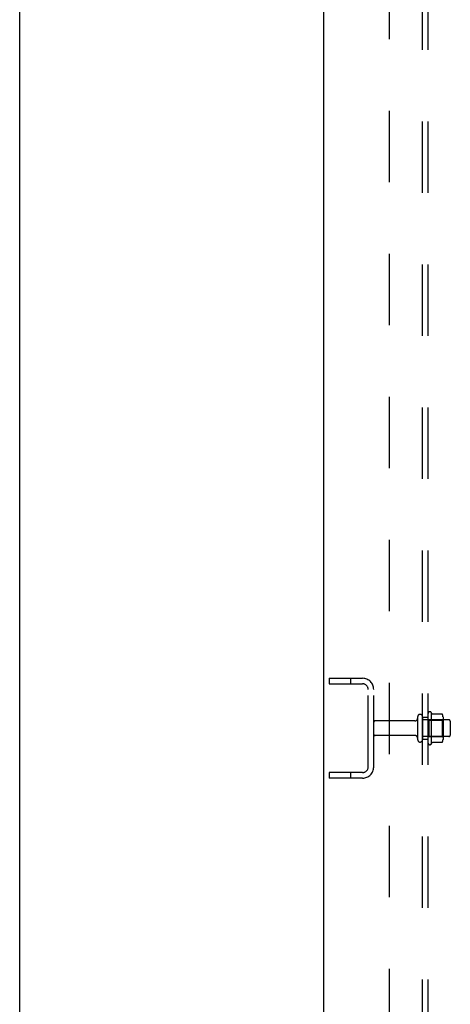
# Model space of a CAD drawing. Header units: inches. Extents: x 0 to 293, y 0 to 190.
# Tile 13 of 104: x 0 to 10, y 94 to 116. Entities that reach past the tile are written whole.
import ezdxf

# ---------------------------------------------------------------- set-up
doc = ezdxf.new("R2010")
doc.units = ezdxf.units.IN
doc.header["$LTSCALE"] = 16.12069
doc.header["$MEASUREMENT"] = 0
doc.linetypes.add('HIDDEN', pattern=[0.2, 0.1, -0.1])
doc.layers.get('0').update_dxf_attribs({"linetype": 'CONTINUOUS'})
doc.layers.add('DEFAULT_2', color=8, linetype='HIDDEN')
doc.layers.add('SUBPANEL', color=7, linetype='CONTINUOUS')

msp = doc.modelspace()

# ---------------------------------------------------------------- linework, layer by layer
at = {"color": 7, "linetype": 'Continuous'}
for p, q in [((0, 0), (0, 189.655)), ((6.85, 61.987), (6.85, 133.737))]:
    msp.add_line(p, q, dxfattribs=at)
at = {"layer": 'DEFAULT_2', "color": 8, "linetype": 'HIDDEN'}
for p, q in [((6.975, 100.987), (6.975, 100.862)), ((6.975, 100.987), (7.725, 100.987)), ((6.975, 100.862), (7.725, 100.862)), ((7.451, 100.987), (7.451, 100.862)), ((7.85, 98.987), (7.85, 100.737)), ((7.975, 98.987), (7.975, 100.737)), ((9.2, 99.528), (9.2, 100.196)), ((9.27, 100.218), (9.27, 99.506)), ((9.515, 100.181), (9.297, 100.181)), ((8.903, 100.027), (8.005, 100.027)), ((8.965, 100.12), (8.965, 99.605)), ((9.075, 100.12), (9.075, 99.605)), ((9.67, 100.05), (9.075, 100.05)), ((9.22, 100.046), (9.2, 100.066)), ((9.22, 100.046), (9.22, 99.679)), ((9.22, 100.046), (9.516, 100.046)), ((9.516, 100.046), (9.536, 100.066)), ((9.516, 100.046), (9.516, 99.679)), ((9.536, 100.118), (9.536, 99.607)), ((9.7, 100.02), (9.7, 99.705)), ((8.903, 99.697), (8.005, 99.697)), ((9.22, 99.679), (9.2, 99.659)), ((9.22, 99.679), (9.516, 99.679)), ((9.516, 99.679), (9.536, 99.659)), ((9.67, 99.675), (9.075, 99.675)), ((9.515, 99.543), (9.297, 99.543)), ((6.975, 98.862), (6.975, 98.737)), ((7.725, 98.862), (6.975, 98.862)), ((7.451, 98.862), (7.451, 98.737)), ((7.725, 98.737), (6.975, 98.737))]:
    msp.add_line(p, q, dxfattribs=at)
for points in [[(9.297, 100.181), (9.296, 100.181), (9.294, 100.181), (9.293, 100.182), (9.293, 100.182), (9.292, 100.182), (9.291, 100.183), (9.291, 100.183), (9.29, 100.183), (9.29, 100.184), (9.29, 100.184), (9.289, 100.184), (9.289, 100.185), (9.289, 100.185), (9.289, 100.185), (9.288, 100.186), (9.288, 100.186), (9.288, 100.186), (9.288, 100.186)], [(9.524, 100.175), (9.523, 100.177), (9.522, 100.178), (9.521, 100.179), (9.52, 100.18), (9.518, 100.181), (9.516, 100.181), (9.515, 100.181)], [(9.288, 99.538), (9.288, 99.538), (9.288, 99.539), (9.288, 99.539), (9.289, 99.539), (9.289, 99.539), (9.289, 99.54), (9.289, 99.54), (9.29, 99.54), (9.29, 99.541), (9.29, 99.541), (9.291, 99.541), (9.291, 99.542), (9.292, 99.542), (9.293, 99.542), (9.293, 99.543), (9.294, 99.543), (9.296, 99.543), (9.297, 99.543)], [(9.524, 99.549), (9.523, 99.548), (9.522, 99.547), (9.521, 99.545), (9.52, 99.545), (9.518, 99.544), (9.516, 99.543), (9.515, 99.543)]]:
    msp.add_lwpolyline(points, dxfattribs=at)
for centre, radius, start, end in [((7.725, 100.737), 0.25, 0, 90), ((7.725, 100.737), 0.125, 0, 90), ((9.02, 100.12), 0.055, 0, 180), ((9.239, 100.196), 0.0384, 34.4497, 180), ((8.67, 99.862), 0.698, 27.6814, 30.6631), ((9.395, 100.118), 0.141, 0, 23.95), ((8.005, 99.997), 0.03, 90, 180), ((8.903, 100.09), 0.0625, 270, 360), ((9.67, 100.02), 0.03, 0, 90), ((8.005, 99.727), 0.03, 180, 270), ((8.903, 99.635), 0.0625, 0, 90), ((9.67, 99.705), 0.03, 270, 360), ((9.02, 99.605), 0.055, 180, 360), ((9.239, 99.528), 0.0384, 180, 325.5503), ((8.67, 99.862), 0.698, 329.3369, 332.3186), ((9.395, 99.607), 0.141, 336.05, 360), ((7.725, 98.987), 0.25, 270, 360), ((7.725, 98.987), 0.125, 270, 360)]:
    msp.add_arc(centre, radius, start, end, dxfattribs=at)
at = {"layer": 'SUBPANEL', "color": 8, "linetype": 'HIDDEN'}
for p, q in [((9.075, 70.019), (9.075, 129.706)), ((9.2, 70.019), (9.2, 129.706)), ((8.325, 123.456), (8.325, 76.269)), ((9.075, 100.112), (9.2, 100.112)), ((9.075, 99.612), (9.2, 99.612))]:
    msp.add_line(p, q, dxfattribs=at)

doc.saveas('drawing.dxf')
